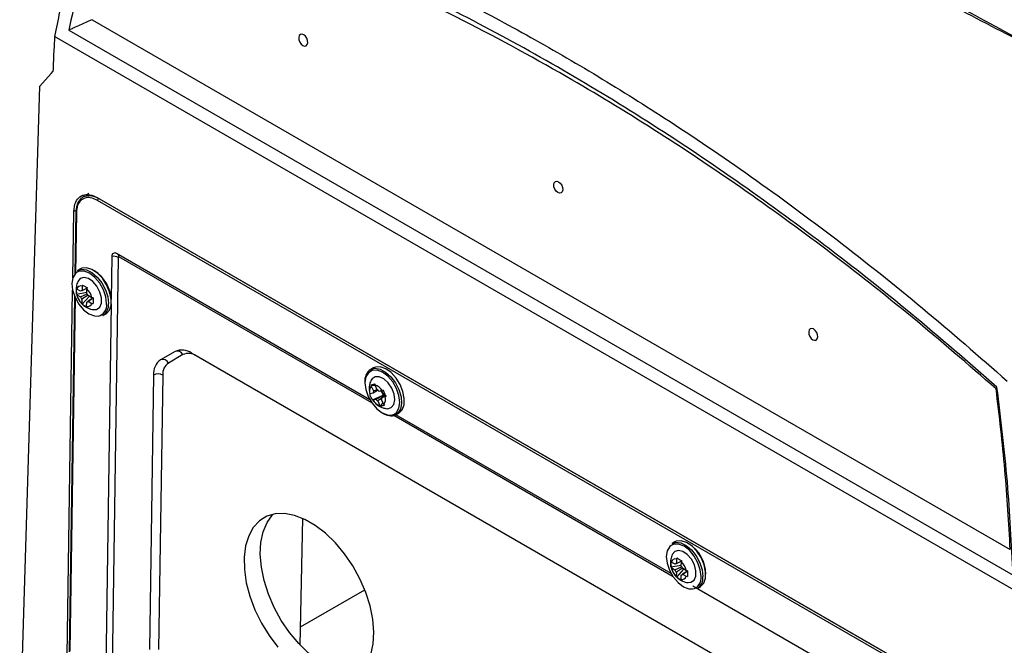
# Model space of a CAD drawing. Header units: millimetres. Extents: x -0.66 to 0.91, y -0.4 to 0.64.
# Tile 112 of 241: x 0.5 to 0.65, y -0.22 to -0.13. Entities that reach past the tile are written whole.
import ezdxf

# ---------------------------------------------------------------- set-up
doc = ezdxf.new("R2010")
doc.units = ezdxf.units.MM
doc.layers.add('FORMAT', color=7, linetype='Continuous')

msp = doc.modelspace()

# ---------------------------------------------------------------- linework, layer by layer
at = {"layer": 'FORMAT', "color": 7, "linetype": 'Continuous', "lineweight": 25}
for p, q in [((0.512454, -0.12777), (0.652501, -0.208617)), ((0.580763, -0.173067), (0.506737, -0.130332)), ((0.508901, -0.12937), (0.652933, -0.212518)), ((0.506226, -0.135962), (0.504467, -0.137911)), ((0.506226, -0.135962), (0.506477, -0.135684)), ((0.501408, -0.239097), (0.504467, -0.137911)), ((0.511949, -0.154317), (0.511668, -0.154481)), ((0.51126, -0.154721), (0.511081, -0.154823)), ((0.647642, -0.232913), (0.513292, -0.155355)), ((0.647648, -0.232498), (0.513298, -0.154939)), ((0.51347, -0.155051), (0.513481, -0.155045)), ((0.51347, -0.155051), (0.64782, -0.23261)), ((0.509512, -0.16715), (0.509663, -0.157038)), ((0.51006, -0.156817), (0.509663, -0.157038)), ((0.509978, -0.157124), (0.509836, -0.166573)), ((0.510051, -0.157226), (0.509912, -0.166492)), ((0.554811, -0.185756), (0.516197, -0.163464)), ((0.51644, -0.164038), (0.515372, -0.235298)), ((0.515474, -0.163881), (0.515376, -0.170454)), ((0.555121, -0.186253), (0.51654, -0.16398)), ((0.510664, -0.165789), (0.51024, -0.166025)), ((0.508648, -0.224798), (0.509483, -0.169045)), ((0.510006, -0.168919), (0.510094, -0.169593)), ((0.510083, -0.169629), (0.511654, -0.169347)), ((0.510083, -0.169629), (0.510119, -0.169729)), ((0.510132, -0.16888), (0.510096, -0.16878)), ((0.510703, -0.16921), (0.510132, -0.16888)), ((0.51069, -0.170058), (0.511706, -0.169582)), ((0.511628, -0.168776), (0.510703, -0.16921)), ((0.510933, -0.168418), (0.510923, -0.169083)), ((0.510923, -0.169083), (0.511628, -0.168759)), ((0.511005, -0.168256), (0.510933, -0.168418)), ((0.511651, -0.169503), (0.511661, -0.168838)), ((0.511661, -0.168838), (0.511733, -0.168676)), ((0.509785, -0.169985), (0.508973, -0.224221)), ((0.509858, -0.170151), (0.509049, -0.22414)), ((0.510119, -0.169729), (0.51069, -0.170058)), ((0.510903, -0.170435), (0.510893, -0.1711)), ((0.510893, -0.1711), (0.510961, -0.171184)), ((0.511834, -0.169825), (0.510903, -0.170435)), ((0.510961, -0.171184), (0.512031, -0.169977)), ((0.511621, -0.171521), (0.511631, -0.170856)), ((0.511631, -0.170856), (0.512476, -0.170302)), ((0.512482, -0.170311), (0.511852, -0.170729)), ((0.511852, -0.170729), (0.512422, -0.171058)), ((0.512435, -0.17021), (0.511864, -0.16988)), ((0.512422, -0.171058), (0.512598, -0.17108)), ((0.512611, -0.170232), (0.512435, -0.17021)), ((0.515366, -0.171121), (0.514512, -0.228102)), ((0.511689, -0.171605), (0.511621, -0.171521)), ((0.514085, -0.172927), (0.514509, -0.17269)), ((0.65479, -0.215801), (0.580763, -0.173067)), ((0.525103, -0.178403), (0.522894, -0.179679)), ((0.633562, -0.239798), (0.527621, -0.17864)), ((0.526301, -0.17888), (0.524092, -0.180156)), ((0.528316, -0.17907), (0.528316, -0.179041)), ((0.633976, -0.240066), (0.528316, -0.17907)), ((0.555371, -0.180904), (0.554947, -0.181141)), ((0.55567, -0.180781), (0.555371, -0.180904)), ((0.521814, -0.181992), (0.521187, -0.22386)), ((0.523228, -0.182007), (0.522601, -0.223874)), ((0.555026, -0.183521), (0.555018, -0.183695)), ((0.555018, -0.183695), (0.55535, -0.184425)), ((0.555026, -0.183521), (0.555625, -0.183558)), ((0.556003, -0.184373), (0.555299, -0.184752)), ((0.55535, -0.184425), (0.555925, -0.184179)), ((0.555611, -0.183528), (0.555619, -0.183354)), ((0.555943, -0.184258), (0.555611, -0.183528)), ((0.556709, -0.184354), (0.556245, -0.184485)), ((0.556535, -0.184403), (0.556826, -0.185044)), ((0.556865, -0.184291), (0.556709, -0.184354)), ((0.554835, -0.184883), (0.554819, -0.184868)), ((0.555299, -0.184752), (0.554835, -0.184883)), ((0.555242, -0.1858), (0.556826, -0.185044)), ((0.555242, -0.1858), (0.555258, -0.185815)), ((0.555258, -0.185815), (0.555723, -0.185684)), ((0.556686, -0.185449), (0.556025, -0.185911)), ((0.556025, -0.185911), (0.556357, -0.186642)), ((0.556488, -0.186738), (0.556817, -0.186183)), ((0.55695, -0.186474), (0.556618, -0.185744)), ((0.557169, -0.185128), (0.556668, -0.185417)), ((0.556668, -0.185417), (0.557133, -0.185286)), ((0.557002, -0.184994), (0.556826, -0.185044)), ((0.557133, -0.185286), (0.557288, -0.185223)), ((0.556357, -0.186642), (0.556488, -0.186738)), ((0.557081, -0.186571), (0.55695, -0.186474)), ((0.601083, -0.212786), (0.558452, -0.188176)), ((0.558792, -0.188042), (0.558493, -0.188165)), ((0.600773, -0.212289), (0.558781, -0.188048)), ((0.558792, -0.188042), (0.559216, -0.187806)), ((0.544191, -0.223196), (0.544604, -0.203875)), ((0.601333, -0.207438), (0.600909, -0.207674)), ((0.601602, -0.210066), (0.601592, -0.210731)), ((0.601673, -0.209905), (0.601602, -0.210066)), ((0.600675, -0.210567), (0.600763, -0.211242)), ((0.600752, -0.211277), (0.602322, -0.210995)), ((0.600752, -0.211277), (0.600788, -0.211377)), ((0.6008, -0.210529), (0.600765, -0.210429)), ((0.600788, -0.211377), (0.601359, -0.211707)), ((0.601371, -0.210859), (0.6008, -0.210529)), ((0.601359, -0.211707), (0.602353, -0.211241)), ((0.602287, -0.21043), (0.601371, -0.210859)), ((0.602503, -0.211474), (0.601571, -0.212084)), ((0.601592, -0.210731), (0.602324, -0.210395)), ((0.601629, -0.212833), (0.6027, -0.211625)), ((0.60232, -0.211152), (0.60233, -0.210487)), ((0.60233, -0.210487), (0.602402, -0.210325)), ((0.603104, -0.211859), (0.602533, -0.211529)), ((0.601571, -0.212084), (0.601561, -0.212749)), ((0.601561, -0.212749), (0.601629, -0.212833)), ((0.60229, -0.213169), (0.6023, -0.212504)), ((0.602358, -0.213253), (0.60229, -0.213169)), ((0.6023, -0.212504), (0.603145, -0.211951)), ((0.60315, -0.21196), (0.60252, -0.212377)), ((0.60252, -0.212377), (0.603091, -0.212707)), ((0.603091, -0.212707), (0.603266, -0.212729)), ((0.603279, -0.211881), (0.603104, -0.211859)), ((0.644546, -0.237558), (0.604084, -0.2142)), ((0.604754, -0.214575), (0.605178, -0.214339)), ((0.544251, -0.220417), (0.554041, -0.214765))]:
    msp.add_line(p, q, dxfattribs=at)
at = {"layer": 'FORMAT', "color": 7, "linetype": 'Continuous', "lineweight": 25, "flags": 128}
for points in [[(0.544724, -0.130064), (0.544458, -0.129975), (0.544224, -0.130025), (0.544056, -0.130206), (0.543981, -0.13049), (0.544011, -0.130834), (0.544139, -0.131186), (0.544348, -0.131492), (0.544605, -0.131705), (0.544871, -0.131793), (0.545106, -0.131744), (0.545273, -0.131563), (0.545348, -0.131279), (0.545319, -0.130935), (0.54519, -0.130583), (0.544981, -0.130277), (0.544724, -0.130064)], [(0.583615, -0.152515), (0.583872, -0.152729), (0.584081, -0.153034), (0.58421, -0.153386), (0.584239, -0.15373), (0.584164, -0.154014), (0.583997, -0.154195), (0.583762, -0.154245), (0.583496, -0.154156), (0.583239, -0.153943), (0.58303, -0.153637), (0.582902, -0.153285), (0.582872, -0.152941), (0.582947, -0.152657), (0.583115, -0.152477), (0.583349, -0.152427), (0.583615, -0.152515)], [(0.51009, -0.166345), (0.509903, -0.166501), (0.509514, -0.167145), (0.50937, -0.168024), (0.509485, -0.169053), (0.509849, -0.170132), (0.510425, -0.171153), (0.511158, -0.172019), (0.511975, -0.172643), (0.512797, -0.172965), (0.513361, -0.172989)], [(0.510614, -0.166131), (0.5105, -0.166156), (0.51009, -0.166345)], [(0.51024, -0.166025), (0.510808, -0.165853), (0.511589, -0.165946), (0.51242, -0.166353), (0.513228, -0.167037), (0.513942, -0.167938), (0.514498, -0.168976), (0.514846, -0.170058), (0.514956, -0.171088)], [(0.514673, -0.171085), (0.514557, -0.170056), (0.514194, -0.168978), (0.513617, -0.167956), (0.512885, -0.167091), (0.512068, -0.166466), (0.511246, -0.166145), (0.510614, -0.166131)], [(0.514509, -0.17269), (0.514601, -0.172634), (0.515082, -0.172104), (0.515341, -0.171319), (0.515356, -0.170349), (0.515124, -0.169281), (0.514667, -0.168209), (0.514026, -0.167229), (0.513256, -0.166427), (0.512427, -0.165875), (0.511612, -0.165622), (0.510884, -0.165691), (0.510664, -0.165789)], [(0.512688, -0.172005), (0.513135, -0.171971), (0.513612, -0.171643), (0.513875, -0.171033), (0.513887, -0.170223), (0.513647, -0.169323), (0.513188, -0.168455), (0.512571, -0.167735), (0.51188, -0.16726), (0.511208, -0.167096), (0.510646, -0.167264), (0.510282, -0.167711)], [(0.622506, -0.174966), (0.62224, -0.174878), (0.622005, -0.174928), (0.621838, -0.175108), (0.621763, -0.175392), (0.621792, -0.175736), (0.621921, -0.176088), (0.62213, -0.176394), (0.622387, -0.176607), (0.622653, -0.176696), (0.622888, -0.176646), (0.623055, -0.176465), (0.62313, -0.176181), (0.623101, -0.175837), (0.622972, -0.175486), (0.622763, -0.17518), (0.622506, -0.174966)], [(0.558556, -0.187944), (0.558861, -0.187708), (0.559243, -0.187057), (0.55938, -0.186172), (0.559257, -0.185139), (0.558886, -0.184061), (0.558304, -0.183043), (0.557568, -0.182183), (0.556749, -0.181567), (0.555929, -0.181255), (0.555186, -0.181277), (0.554595, -0.181632), (0.554212, -0.182283), (0.554076, -0.183169), (0.554199, -0.184201), (0.55457, -0.185279), (0.555152, -0.186298), (0.555888, -0.187157), (0.556707, -0.187773), (0.557527, -0.188085), (0.557916, -0.188116)], [(0.554947, -0.181141), (0.555602, -0.180962), (0.556392, -0.181093), (0.557225, -0.181535), (0.558026, -0.182249), (0.558724, -0.183171), (0.559257, -0.184219), (0.559578, -0.1853), (0.559659, -0.186318), (0.559491, -0.187183), (0.559091, -0.187817), (0.558792, -0.188042)], [(0.559216, -0.187806), (0.559238, -0.187793), (0.559743, -0.187296), (0.56003, -0.186538), (0.560074, -0.185586), (0.559871, -0.184525), (0.559439, -0.183448), (0.558816, -0.182452), (0.558058, -0.181625), (0.557232, -0.181041), (0.556412, -0.180751), (0.55567, -0.180781)], [(0.555628, -0.18225), (0.555146, -0.18257), (0.554991, -0.182822)], [(0.55739, -0.18712), (0.557526, -0.187129), (0.558092, -0.186969), (0.558473, -0.186499), (0.558619, -0.185782), (0.558509, -0.184915), (0.558159, -0.184014), (0.557616, -0.183203), (0.556952, -0.182589), (0.556259, -0.182256), (0.555628, -0.18225), (0.555628, -0.18225)], [(0.557916, -0.188116), (0.558269, -0.188063), (0.558556, -0.187944)], [(0.554991, -0.224664), (0.555337, -0.22303), (0.555429, -0.221213), (0.555264, -0.21926), (0.554848, -0.217222), (0.55419, -0.215152), (0.553308, -0.213102), (0.552224, -0.211127), (0.550967, -0.209277), (0.549569, -0.2076), (0.548067, -0.20614), (0.546499, -0.204935), (0.544906, -0.204015), (0.543329, -0.203405), (0.541809, -0.20312), (0.540385, -0.203168), (0.539095, -0.203548), (0.537971, -0.204249), (0.537043, -0.205253), (0.536335, -0.206535), (0.535865, -0.208062), (0.535646, -0.209793), (0.535682, -0.211684), (0.535973, -0.213686), (0.536512, -0.215747), (0.537285, -0.217813), (0.538271, -0.219832), (0.539445, -0.221751), (0.540777, -0.22352)], [(0.553479, -0.227325), (0.55315, -0.227388), (0.551726, -0.227436), (0.550206, -0.227151), (0.548629, -0.226541), (0.547036, -0.225621), (0.545468, -0.224415), (0.543965, -0.222955), (0.542568, -0.221279), (0.541311, -0.219429), (0.540227, -0.217454), (0.539345, -0.215404), (0.538687, -0.213334), (0.538271, -0.211295), (0.538106, -0.209343), (0.538198, -0.207526), (0.538544, -0.205892), (0.539135, -0.204483), (0.539956, -0.203336), (0.540056, -0.203231)], [(0.600758, -0.207994), (0.600572, -0.20815), (0.600182, -0.208793), (0.600038, -0.209673), (0.600154, -0.210702), (0.600517, -0.21178), (0.601094, -0.212802), (0.601826, -0.213667), (0.602644, -0.214292), (0.603465, -0.214613), (0.604029, -0.214637)], [(0.601282, -0.20778), (0.601169, -0.207805), (0.600758, -0.207994)], [(0.600909, -0.207674), (0.601477, -0.207501), (0.602257, -0.207594), (0.603089, -0.208001), (0.603897, -0.208685), (0.604611, -0.209587), (0.605166, -0.210624), (0.605515, -0.211706), (0.605624, -0.212737)], [(0.603357, -0.213654), (0.603803, -0.213619), (0.604281, -0.213291), (0.604543, -0.212681), (0.604555, -0.211872), (0.604315, -0.210972), (0.603856, -0.210103), (0.603239, -0.209383), (0.602548, -0.208909), (0.601876, -0.208745), (0.601314, -0.208912), (0.600951, -0.20936)], [(0.605341, -0.212734), (0.605226, -0.211705), (0.604862, -0.210626), (0.604286, -0.209605), (0.603553, -0.208739), (0.602736, -0.208115), (0.601914, -0.207793), (0.601282, -0.20778)], [(0.605178, -0.214339), (0.60527, -0.214283), (0.605751, -0.213752), (0.60601, -0.212967), (0.606025, -0.211998), (0.605793, -0.210929), (0.605336, -0.209858), (0.604694, -0.208877), (0.603924, -0.208076), (0.603095, -0.207524), (0.60228, -0.207271), (0.601552, -0.20734), (0.601333, -0.207438)]]:
    msp.add_lwpolyline(points, dxfattribs=at)
at = {"layer": 'FORMAT', "color": 7, "linetype": 'Continuous', "lineweight": 25}
for centre, radius, start, end in [((0.513676, -0.155376), 0.0003846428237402, 122.337791, 176.796103), ((0.5101, -0.157114), 0.0001222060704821, 184.654274, 246.575965), ((0.510099, -0.157138), 0.0001215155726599, 113.821535, 173.516386), ((0.515918, -0.163816), 0.0004487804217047, 51.628666, 188.366954), ((0.515934, -0.163941), 0.0006066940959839, 356.259213, 33.749267), ((0.515719, -0.165428), 0.0015658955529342, 62.586342, 98.998362), ((0.516501, -0.164029), 6.18136795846e-05, 51.628666, 188.366954), ((0.509858, -0.17076), 0.005521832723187, 0.480255, 57.766837), ((0.510768, -0.169057), 0.0006599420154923, 75.499863, 164.495756), ((0.510973, -0.169423), 0.0003437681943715, 98.282001, 141.713619), ((0.510347, -0.170488), 0.0016342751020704, 21.811554, 37.038825), ((0.509723, -0.170836), 0.0027831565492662, 12.990821, 45.859557), ((0.512831, -0.169103), 0.0027831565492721, 192.990821, 225.859557), ((0.512207, -0.169451), 0.0016342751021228, 201.811554, 217.038825), ((0.511786, -0.170882), 0.0006599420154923, 255.499863, 344.495756), ((0.511582, -0.170516), 0.0003437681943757, 278.282001, 321.713619), ((0.513022, -0.171351), 0.001672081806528, 281.683266, 9.14274), ((0.512977, -0.171276), 0.0019878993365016, 303.886891, 5.425829), ((0.526157, -0.180698), 0.0025258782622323, 54.575566, 114.663042), ((0.525457, -0.179258), 0.0009255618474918, 24.124234, 112.45653), ((0.527145, -0.180716), 0.0020207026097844, 54.575566, 114.663042), ((0.524396, -0.181788), 0.0025901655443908, 125.467754, 184.524242), ((0.523247, -0.180534), 0.0009255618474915, 24.124234, 112.45653), ((0.525294, -0.181843), 0.0020721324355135, 125.467754, 184.524242), ((0.556075, -0.182817), 0.0020208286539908, 123.938677, 188.535526), ((0.522507, -0.183391), 0.0015608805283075, 62.483357, 116.356852), ((0.556043, -0.184461), 0.0012796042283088, 143.222939, 199.264284), ((0.55603, -0.184697), 0.0007322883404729, 158.196964, 184.290259), ((0.555115, -0.18533), 0.0018693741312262, 31.464455, 74.616717), ((0.555448, -0.185229), 0.001089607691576, 43.049591, 63.031581), ((0.557951, -0.183987), 0.0013833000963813, 196.328054, 226.691035), ((0.556853, -0.184839), 0.0018693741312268, 211.464455, 254.616717), ((0.556519, -0.18494), 0.0010896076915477, 223.049591, 243.031581), ((0.555938, -0.185472), 0.0007322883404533, 338.196964, 4.290259), ((0.555925, -0.185708), 0.001279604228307, 323.222939, 19.264284), ((0.558077, -0.185763), 0.0024372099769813, 234.260258, 279.837706), ((0.600526, -0.212409), 0.0055218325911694, 0.480252, 57.766841), ((0.601436, -0.210705), 0.0006599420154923, 75.499863, 164.495756), ((0.6035, -0.210752), 0.0027831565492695, 192.990821, 225.859557), ((0.602876, -0.2111), 0.0016342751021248, 201.811554, 217.038825), ((0.601641, -0.211072), 0.0003437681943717, 98.282001, 141.713619), ((0.601015, -0.212136), 0.0016342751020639, 21.811554, 37.038825), ((0.600392, -0.212484), 0.0027831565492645, 12.990821, 45.859557), ((0.602455, -0.21253), 0.0006599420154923, 255.499863, 344.495756), ((0.60225, -0.212164), 0.0003437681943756, 278.282001, 321.713619), ((0.603691, -0.213), 0.0016720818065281, 281.683266, 9.14274), ((0.603645, -0.212925), 0.0019878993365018, 303.886891, 5.425829)]:
    msp.add_arc(centre, radius, start, end, dxfattribs=at)
for points, knots in [([(0.5662923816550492, -0.0772921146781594), (0.568151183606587, -0.0787418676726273), (0.5718725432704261, -0.0816443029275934), (0.5776524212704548, -0.0858563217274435), (0.5833394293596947, -0.0898348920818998), (0.5898042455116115, -0.0941940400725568), (0.5977270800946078, -0.0993148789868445), (0.6073491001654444, -0.1052442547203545), (0.6176270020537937, -0.1113030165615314), (0.6284939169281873, -0.1174510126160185), (0.6398826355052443, -0.1236508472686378), (0.6511162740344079, -0.12954998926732), (0.6620784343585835, -0.1351295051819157), (0.6718866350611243, -0.1399889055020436), (0.6810662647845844, -0.1444363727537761), (0.6867508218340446, -0.1471262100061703), (0.6895828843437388, -0.1484662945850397)], [0, 0, 0, 0, 0.0699127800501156, 0.1399668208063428, 0.1948752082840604, 0.2497295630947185, 0.3328600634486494, 0.4162129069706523, 0.4999945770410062, 0.583742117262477, 0.6671481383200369, 0.7505214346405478, 0.820735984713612, 0.890985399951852, 0.9456886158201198, 1, 1, 1, 1]), ([(0.5739563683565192, -0.0817286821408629), (0.5810426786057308, -0.0866240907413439), (0.5952126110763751, -0.0964130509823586), (0.6176996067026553, -0.1104338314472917), (0.6410745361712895, -0.1239130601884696), (0.6628486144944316, -0.1356005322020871), (0.6771780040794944, -0.1425250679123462), (0.6830872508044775, -0.1453806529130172)], [0, 0, 0, 0, 0.2127179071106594, 0.4253551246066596, 0.6381351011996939, 0.8507718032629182, 0.9999999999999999, 0.9999999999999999, 0.9999999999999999, 0.9999999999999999]), ([(0.513853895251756, -0.1031356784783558), (0.512555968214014, -0.1071591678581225), (0.5104977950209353, -0.1135393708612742), (0.5082442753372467, -0.1227166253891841), (0.5072369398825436, -0.1278063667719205), (0.5067370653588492, -0.1303320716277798)], [0, 0, 0, 0, 0.4623805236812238, 0.7332147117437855, 1, 1, 1, 1]), ([(0.5138538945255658, -0.1031356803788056), (0.51735819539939, -0.1041459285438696), (0.5243667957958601, -0.106166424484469), (0.5349491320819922, -0.1098366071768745), (0.545577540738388, -0.1139761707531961), (0.5563104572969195, -0.1186580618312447), (0.5671298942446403, -0.1238762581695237), (0.5780252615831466, -0.1296421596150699), (0.5889189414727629, -0.1359204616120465), (0.6005915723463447, -0.1432041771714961), (0.6130069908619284, -0.1516110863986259), (0.6261366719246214, -0.1613002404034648), (0.6391820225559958, -0.1716667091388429), (0.6477473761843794, -0.1791566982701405), (0.6520347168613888, -0.182905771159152)], [0, 0, 0, 0, 0.0758426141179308, 0.1516851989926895, 0.2276845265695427, 0.3039225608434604, 0.3816002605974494, 0.459388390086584, 0.5375112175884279, 0.6157464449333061, 0.711290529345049, 0.8070401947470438, 0.9034150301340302, 1, 1, 1, 1]), ([(0.5151601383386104, -0.1057269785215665), (0.5139467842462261, -0.1095259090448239), (0.5115201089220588, -0.1171236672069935), (0.509774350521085, -0.1252879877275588), (0.5089014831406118, -0.1293700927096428)], [0, 0, 0, 0, 0.500006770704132, 1, 1, 1, 1]), ([(0.6504724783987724, -0.1838411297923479), (0.6461133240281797, -0.1800523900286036), (0.637398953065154, -0.1724783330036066), (0.6240888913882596, -0.1619947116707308), (0.6106478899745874, -0.1521878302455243), (0.5970815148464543, -0.1431374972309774), (0.5834427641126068, -0.1348612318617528), (0.569760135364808, -0.1273759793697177), (0.5560632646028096, -0.1206928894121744), (0.542378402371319, -0.1148405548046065), (0.5287215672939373, -0.109751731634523), (0.519681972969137, -0.1070689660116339), (0.5151601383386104, -0.1057269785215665)], [0, 0, 0, 0, 0.10018957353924, 0.2002886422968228, 0.3004875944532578, 0.400599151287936, 0.5007520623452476, 0.6006251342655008, 0.7004567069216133, 0.800353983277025, 0.9001319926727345, 1, 1, 1, 1]), ([(0.6503447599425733, -0.184086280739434), (0.6460862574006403, -0.1804046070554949), (0.637572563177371, -0.1730441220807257), (0.6245688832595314, -0.1628409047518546), (0.6114269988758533, -0.1532778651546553), (0.5981517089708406, -0.1444338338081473), (0.5836897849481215, -0.1356593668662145), (0.5680519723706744, -0.1271994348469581), (0.5512756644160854, -0.1193744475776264), (0.534506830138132, -0.1126868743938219), (0.523405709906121, -0.1092965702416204), (0.5178542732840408, -0.1076011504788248)], [0, 0, 0, 0, 0.0998849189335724, 0.1996921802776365, 0.2997481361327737, 0.3998673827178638, 0.5000302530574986, 0.6248919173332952, 0.749780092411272, 0.874870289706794, 0.9999999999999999, 0.9999999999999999, 0.9999999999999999, 0.9999999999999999]), ([(0.5124538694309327, -0.1277697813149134), (0.5122058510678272, -0.1278781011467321), (0.5117120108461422, -0.1280937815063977), (0.5108177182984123, -0.1284948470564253), (0.5100457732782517, -0.128844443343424), (0.5094655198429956, -0.129109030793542), (0.5091312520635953, -0.1292637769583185), (0.5089689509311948, -0.1293388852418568), (0.5089014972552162, -0.1293701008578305)], [0, 0, 0, 0, 0.2506300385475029, 0.4990404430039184, 0.7487531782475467, 0.8740727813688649, 0.9476636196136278, 1, 1, 1, 1]), ([(0.5067429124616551, -0.1303063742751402), (0.506687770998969, -0.1311956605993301), (0.50657746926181, -0.1329745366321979), (0.5065106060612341, -0.1347804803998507), (0.5064771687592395, -0.1356836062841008)], [0, 0, 0, 0, 0.4999147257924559, 0.9999999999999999, 0.9999999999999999, 0.9999999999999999, 0.9999999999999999]), ([(0.5096632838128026, -0.1570381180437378), (0.5097229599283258, -0.1565316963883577), (0.5098348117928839, -0.1555825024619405), (0.5105560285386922, -0.1547184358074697), (0.5115150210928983, -0.1543755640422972), (0.5124892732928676, -0.154521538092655), (0.513093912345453, -0.1548336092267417), (0.5132982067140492, -0.1549390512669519)], [0, 0, 0, 0, 0.245753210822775, 0.460619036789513, 0.6756740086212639, 0.8904173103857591, 1, 1, 1, 1]), ([(0.5100496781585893, -0.1570264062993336), (0.5100496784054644, -0.1570263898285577), (0.5100512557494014, -0.1569211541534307), (0.5100619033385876, -0.1567142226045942), (0.5101000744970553, -0.1564163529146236), (0.5101608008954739, -0.1561321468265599), (0.5102440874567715, -0.1558652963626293), (0.5103496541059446, -0.1556193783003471), (0.5104775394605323, -0.1553951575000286), (0.5106278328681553, -0.1551936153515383), (0.5107978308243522, -0.1550199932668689), (0.5109849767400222, -0.154875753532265), (0.511188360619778, -0.1547604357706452), (0.5114099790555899, -0.1546736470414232), (0.5116338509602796, -0.1546205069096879), (0.5118546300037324, -0.1545962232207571), (0.5120695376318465, -0.1545953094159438), (0.5122930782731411, -0.1546165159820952), (0.512515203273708, -0.154658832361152), (0.5127332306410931, -0.1547189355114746), (0.512960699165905, -0.1547997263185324), (0.5132067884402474, -0.1549062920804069), (0.5133821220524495, -0.1550028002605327), (0.513470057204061, -0.1550512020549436)], [0, 0, 0, 0, 8.0361356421e-06, 0.0513447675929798, 0.1030222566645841, 0.1557531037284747, 0.2088427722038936, 0.2615908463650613, 0.3147107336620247, 0.3689903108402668, 0.4236686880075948, 0.4762929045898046, 0.5292826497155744, 0.5834189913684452, 0.637947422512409, 0.6826362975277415, 0.7275483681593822, 0.7731533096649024, 0.8189955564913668, 0.8596316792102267, 0.9004329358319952, 0.950064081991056, 0.9999999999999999, 0.9999999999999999, 0.9999999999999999, 0.9999999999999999]), ([(0.5132917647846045, -0.1553546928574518), (0.5129895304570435, -0.1552096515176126), (0.5123850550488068, -0.1549195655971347), (0.5114933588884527, -0.1548937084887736), (0.5107215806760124, -0.1552578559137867), (0.5101708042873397, -0.1560563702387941), (0.510090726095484, -0.1568397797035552), (0.5100512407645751, -0.1572260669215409)], [0, 0, 0, 0, 0.1811571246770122, 0.3623182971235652, 0.5764904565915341, 0.7911739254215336, 1, 1, 1, 1]), ([(0.5102772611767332, -0.1677327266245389), (0.5101862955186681, -0.1679659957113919), (0.5100368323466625, -0.1683492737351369), (0.5100146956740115, -0.1687585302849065), (0.5100060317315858, -0.1689187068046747)], [0, 0, 0, 0, 0.6086158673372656, 1, 1, 1, 1]), ([(0.510083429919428, -0.169628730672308), (0.5100721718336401, -0.1695556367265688), (0.5100495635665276, -0.1694088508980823), (0.5100462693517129, -0.1691915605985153), (0.5100603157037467, -0.16898159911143), (0.5100841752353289, -0.1688476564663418), (0.5100961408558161, -0.1687804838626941)], [0, 0, 0, 0, 0.2677112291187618, 0.53761244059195, 0.7681113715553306, 1, 1, 1, 1]), ([(0.510094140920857, -0.1695934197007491), (0.5101007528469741, -0.1696579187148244), (0.5101331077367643, -0.1699735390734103), (0.5102910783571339, -0.170254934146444), (0.5104167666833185, -0.170478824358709)], [0, 0, 0, 0, 0.2043563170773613, 0.9999999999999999, 0.9999999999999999, 0.9999999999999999, 0.9999999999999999]), ([(0.5110047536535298, -0.1682559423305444), (0.5110612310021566, -0.1682930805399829), (0.5111746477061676, -0.1683676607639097), (0.5113578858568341, -0.1684758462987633), (0.5115437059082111, -0.1685791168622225), (0.5116698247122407, -0.1686439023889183), (0.5117330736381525, -0.168676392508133)], [0, 0, 0, 0, 0.2677112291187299, 0.5376124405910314, 0.768111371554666, 1, 1, 1, 1]), ([(0.5104167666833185, -0.170478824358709), (0.5104248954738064, -0.1704982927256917), (0.5105460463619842, -0.1707884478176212), (0.5107861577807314, -0.1710048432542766), (0.5110101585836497, -0.171206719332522)], [0, 0, 0, 0, 0.0670964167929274, 0.9999999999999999, 0.9999999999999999, 0.9999999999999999, 0.9999999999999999]), ([(0.5116891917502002, -0.1716047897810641), (0.5116161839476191, -0.1715768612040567), (0.5114695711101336, -0.1715207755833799), (0.511277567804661, -0.1714174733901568), (0.511106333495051, -0.1713060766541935), (0.5110094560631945, -0.1712249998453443), (0.510960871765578, -0.1711843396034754)], [0, 0, 0, 0, 0.2677112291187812, 0.5376124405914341, 0.7681113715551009, 1, 1, 1, 1]), ([(0.5110101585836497, -0.171206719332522), (0.5110423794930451, -0.1712464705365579), (0.5112531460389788, -0.1715064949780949), (0.511826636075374, -0.1717787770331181), (0.5123772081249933, -0.1720097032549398), (0.5126731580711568, -0.1720001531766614), (0.5126841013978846, -0.1719998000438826)], [0, 0, 0, 0, 0.0809947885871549, 0.5298109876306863, 0.9826138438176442, 0.9999999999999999, 0.9999999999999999, 0.9999999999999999, 0.9999999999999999]), ([(0.5126105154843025, -0.1702320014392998), (0.5126052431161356, -0.1703143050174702), (0.5125946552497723, -0.1704795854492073), (0.512589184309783, -0.1707017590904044), (0.5125897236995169, -0.1709035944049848), (0.512595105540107, -0.1710212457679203), (0.5125978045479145, -0.171080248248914)], [0, 0, 0, 0, 0.2677112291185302, 0.5376124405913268, 0.7681113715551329, 1, 1, 1, 1]), ([(0.5550037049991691, -0.1828435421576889), (0.5549716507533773, -0.1828974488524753), (0.5548083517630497, -0.1831720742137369), (0.5547235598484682, -0.1837447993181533), (0.554676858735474, -0.1842661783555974), (0.5547451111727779, -0.1845125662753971), (0.5547467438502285, -0.1845184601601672)], [0, 0, 0, 0, 0.1088884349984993, 0.5547274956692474, 0.989348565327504, 1, 1, 1, 1]), ([(0.5550262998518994, -0.1835208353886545), (0.5550682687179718, -0.1835053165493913), (0.5551525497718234, -0.1834741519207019), (0.5552995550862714, -0.1834307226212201), (0.5554543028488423, -0.1833903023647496), (0.555564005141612, -0.1833658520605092), (0.5556190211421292, -0.1833535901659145)], [0, 0, 0, 0, 0.2677112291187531, 0.5376124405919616, 0.7681113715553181, 1, 1, 1, 1]), ([(0.5568649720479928, -0.1842910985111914), (0.5568976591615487, -0.1843774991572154), (0.5569633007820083, -0.184551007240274), (0.5570697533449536, -0.1847929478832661), (0.5571779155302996, -0.1850182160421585), (0.5572514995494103, -0.1851545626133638), (0.5572884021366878, -0.1852229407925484)], [0, 0, 0, 0, 0.2677112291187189, 0.5376124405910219, 0.7681113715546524, 1, 1, 1, 1]), ([(0.6525005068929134, -0.2086169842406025), (0.6522711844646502, -0.2045711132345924), (0.6518125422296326, -0.1964794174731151), (0.6508340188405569, -0.188217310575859), (0.6503447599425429, -0.1840862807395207)], [0, 0, 0, 0, 0.5000028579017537, 1, 1, 1, 1]), ([(0.65293331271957, -0.2125178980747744), (0.652699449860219, -0.2077968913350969), (0.6522317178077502, -0.1983547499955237), (0.6510588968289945, -0.1886790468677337), (0.6504724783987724, -0.1838411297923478)], [0, 0, 0, 0, 0.4999932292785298, 1, 1, 1, 1]), ([(0.5552421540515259, -0.1858003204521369), (0.5551929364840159, -0.1857231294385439), (0.5550940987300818, -0.1855681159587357), (0.5549788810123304, -0.1853310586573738), (0.5548853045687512, -0.185097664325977), (0.5548409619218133, -0.1849450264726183), (0.554818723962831, -0.1848684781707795)], [0, 0, 0, 0, 0.2677112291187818, 0.5376124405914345, 0.7681113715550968, 1, 1, 1, 1]), ([(0.5554634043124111, -0.1860765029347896), (0.5556555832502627, -0.1862723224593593), (0.5560454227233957, -0.1866695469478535), (0.5567283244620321, -0.1870141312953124), (0.5571947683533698, -0.1870678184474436), (0.5573806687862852, -0.187089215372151)], [0, 0, 0, 0, 0.3689943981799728, 0.7485137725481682, 1, 1, 1, 1]), ([(0.5557229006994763, -0.1856838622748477), (0.5561090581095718, -0.1854754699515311), (0.5565350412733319, -0.185245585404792), (0.5569622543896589, -0.1850153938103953), (0.5570021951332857, -0.1849938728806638)], [0, 0, 0, 0, 0.9065086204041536, 1, 1, 1, 1]), ([(0.5570808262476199, -0.1865705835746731), (0.5570223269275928, -0.1865953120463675), (0.5569048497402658, -0.1866449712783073), (0.5567490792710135, -0.1866932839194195), (0.5566089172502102, -0.1867255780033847), (0.5565284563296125, -0.1867337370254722), (0.55648810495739, -0.186737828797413)], [0, 0, 0, 0, 0.2677112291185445, 0.5376124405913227, 0.7681113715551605, 1, 1, 1, 1]), ([(0.6009457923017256, -0.2093813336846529), (0.6008548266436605, -0.2096146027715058), (0.6007053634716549, -0.2099978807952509), (0.6006832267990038, -0.2104071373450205), (0.6006745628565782, -0.2105673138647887)], [0, 0, 0, 0, 0.6086158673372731, 1, 1, 1, 1]), ([(0.6016732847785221, -0.2099045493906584), (0.601729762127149, -0.2099416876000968), (0.6018431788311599, -0.2100162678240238), (0.6020264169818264, -0.2101244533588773), (0.6022122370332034, -0.2102277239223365), (0.6023383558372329, -0.2102925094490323), (0.6024016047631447, -0.210324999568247)], [0, 0, 0, 0, 0.2677112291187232, 0.5376124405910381, 0.7681113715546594, 1, 1, 1, 1]), ([(0.6007519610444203, -0.211277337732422), (0.6007407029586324, -0.2112042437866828), (0.60071809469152, -0.2110574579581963), (0.6007148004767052, -0.2108401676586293), (0.6007288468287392, -0.210630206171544), (0.6007527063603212, -0.2104962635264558), (0.6007646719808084, -0.2104290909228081)], [0, 0, 0, 0, 0.2677112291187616, 0.53761244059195, 0.7681113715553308, 1, 1, 1, 1]), ([(0.6007626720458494, -0.2112420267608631), (0.6007692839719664, -0.2113065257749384), (0.6008016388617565, -0.2116221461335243), (0.6009596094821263, -0.2119035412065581), (0.6010852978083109, -0.212127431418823)], [0, 0, 0, 0, 0.2043563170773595, 1, 1, 1, 1]), ([(0.6010852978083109, -0.212127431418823), (0.6010934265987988, -0.2121468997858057), (0.6012145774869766, -0.2124370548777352), (0.6014546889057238, -0.2126534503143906), (0.601678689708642, -0.212855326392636)], [0, 0, 0, 0, 0.0670964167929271, 1, 1, 1, 1]), ([(0.6023577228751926, -0.2132533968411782), (0.6022847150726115, -0.2132254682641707), (0.6021381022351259, -0.2131693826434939), (0.6019460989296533, -0.2130660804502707), (0.6017748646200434, -0.2129546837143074), (0.6016779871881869, -0.2128736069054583), (0.6016294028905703, -0.2128329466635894)], [0, 0, 0, 0, 0.2677112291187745, 0.5376124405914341, 0.7681113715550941, 1, 1, 1, 1]), ([(0.601678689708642, -0.212855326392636), (0.6017109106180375, -0.2128950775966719), (0.6019216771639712, -0.213155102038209), (0.6024951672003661, -0.2134273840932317), (0.603045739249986, -0.2136583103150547), (0.6033416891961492, -0.2136487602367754), (0.6033526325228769, -0.2136484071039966)], [0, 0, 0, 0, 0.0809947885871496, 0.5298109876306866, 0.9826138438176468, 1, 1, 1, 1]), ([(0.6032790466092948, -0.2118806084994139), (0.6032737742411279, -0.2119629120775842), (0.6032631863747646, -0.2121281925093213), (0.6032577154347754, -0.2123503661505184), (0.6032582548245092, -0.2125522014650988), (0.6032636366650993, -0.2126698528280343), (0.6032663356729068, -0.212728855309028)], [0, 0, 0, 0, 0.2677112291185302, 0.5376124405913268, 0.7681113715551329, 1, 1, 1, 1])]:
    msp.add_open_spline(points, degree=3, knots=knots, dxfattribs=at)

doc.saveas('drawing.dxf')
